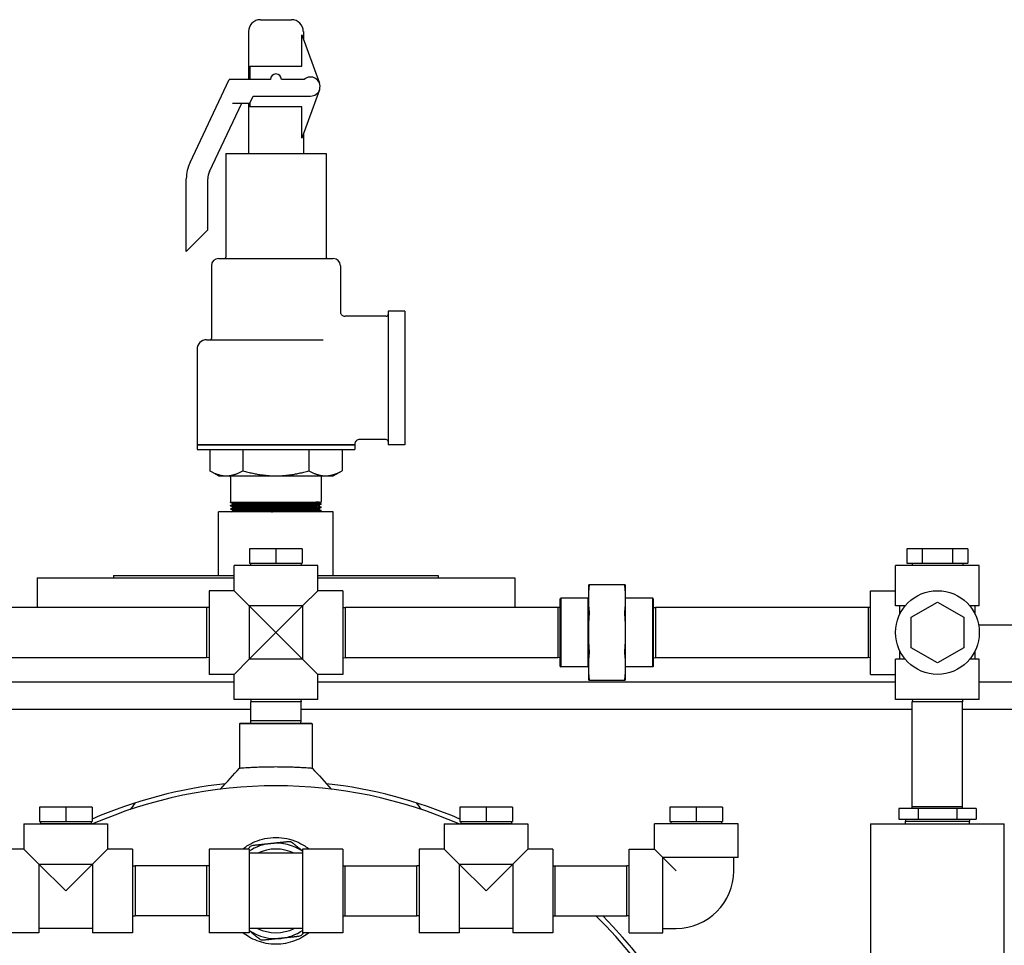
# Model space of a CAD drawing. Header units: inches. Extents: x 12 to 564, y 10 to 374.
# Tile 41 of 158: x 52 to 78, y 189 to 213. Entities that reach past the tile are written whole.
import ezdxf

# ---------------------------------------------------------------- set-up
doc = ezdxf.new("R2010")
doc.units = ezdxf.units.IN
doc.header["$LTSCALE"] = 16
doc.header["$MEASUREMENT"] = 0
doc.layers.add('Visible (ANSI)', color=7, linetype='Continuous', lineweight=30)

msp = doc.modelspace()

# ---------------------------------------------------------------- linework, layer by layer
at = {"layer": 'Visible (ANSI)'}
for p, q in [((58.61, 213.322), (59.422, 213.322)), ((58.297, 213.009), (58.297, 211.759)), ((59.696, 212.103), (59.696, 212.924)), ((59.696, 212.924), (60.157, 211.657)), ((59.735, 213.009), (59.735, 212.818)), ((58.336, 212.103), (58.336, 211.759)), ((58.336, 212.103), (59.696, 212.103)), ((56.769, 209.587), (57.797, 211.759)), ((58.129, 211.759), (57.797, 211.759)), ((58.872, 211.759), (58.129, 211.759)), ((59.757, 211.759), (59.16, 211.759)), ((58.334, 211.134), (58.422, 211.322)), ((58.422, 211.322), (59.922, 211.322)), ((60.157, 211.486), (59.696, 210.219)), ((57.277, 209.347), (58.124, 211.134)), ((57.876, 211.134), (58.334, 211.134)), ((58.297, 211.134), (58.297, 209.822)), ((58.336, 211.139), (58.336, 211.04)), ((59.696, 211.04), (58.336, 211.04)), ((59.696, 210.219), (59.696, 211.04)), ((59.735, 210.326), (59.735, 209.822)), ((57.704, 209.822), (60.329, 209.822)), ((57.704, 209.822), (57.704, 207.103)), ((60.329, 209.822), (60.329, 207.103)), ((56.672, 207.259), (56.672, 209.159)), ((57.235, 207.822), (57.235, 209.159)), ((57.011, 207.598), (57.235, 207.822)), ((56.672, 207.259), (56.972, 207.559)), ((56.972, 207.559), (57.011, 207.598)), ((57.516, 207.072), (60.516, 207.072)), ((57.329, 206.884), (57.329, 204.978)), ((60.704, 206.884), (60.704, 205.684)), ((61.954, 205.697), (61.954, 202.197)), ((62.391, 205.697), (61.954, 205.697)), ((62.391, 205.697), (62.391, 202.197)), ((61.904, 205.559), (60.829, 205.559)), ((57.204, 204.947), (60.254, 204.947)), ((56.954, 204.697), (56.954, 202.202)), ((61.904, 202.334), (61.204, 202.334)), ((56.954, 202.202), (61.079, 202.202)), ((56.954, 202.197), (61.079, 202.197)), ((56.954, 202.197), (56.954, 202.072)), ((56.954, 202.072), (61.079, 202.072)), ((56.964, 202.202), (56.964, 202.197)), ((57.284, 202.072), (57.284, 201.518)), ((58.15, 202.072), (58.15, 201.518)), ((59.882, 202.072), (59.882, 201.518)), ((60.748, 202.072), (60.748, 201.518)), ((61.069, 202.202), (61.069, 202.197)), ((61.079, 202.209), (61.079, 202.202)), ((61.079, 202.197), (61.079, 202.072)), ((62.391, 202.197), (61.954, 202.197)), ((57.516, 201.384), (57.284, 201.518)), ((60.516, 201.384), (60.748, 201.518)), ((57.516, 201.384), (57.717, 201.384)), ((57.717, 201.384), (59.016, 201.384)), ((57.829, 201.353), (57.829, 200.697)), ((59.016, 201.384), (60.315, 201.384)), ((60.204, 201.353), (60.204, 200.697)), ((60.315, 201.384), (60.516, 201.384)), ((57.829, 200.697), (58.096, 200.697)), ((57.829, 200.687), (57.829, 200.697)), ((57.888, 200.653), (57.829, 200.687)), ((57.832, 200.6), (57.831, 200.61)), ((57.832, 200.61), (57.888, 200.643)), ((57.891, 200.566), (57.832, 200.6)), ((57.834, 200.513), (57.834, 200.523)), ((57.835, 200.523), (57.891, 200.556)), ((57.893, 200.479), (57.835, 200.513)), ((57.888, 200.653), (57.888, 200.643)), ((57.891, 200.566), (57.891, 200.556)), ((58.096, 200.697), (60.204, 200.697)), ((60.199, 200.557), (60.14, 200.523)), ((60.14, 200.523), (60.14, 200.512)), ((60.14, 200.512), (60.197, 200.48)), ((60.202, 200.644), (60.143, 200.609)), ((60.143, 200.61), (60.143, 200.599)), ((60.143, 200.599), (60.199, 200.567)), ((60.146, 200.697), (60.146, 200.686)), ((60.146, 200.697), (60.146, 200.696)), ((60.146, 200.686), (60.202, 200.654)), ((60.199, 200.557), (60.2, 200.566)), ((60.202, 200.644), (60.202, 200.653)), ((60.516, 200.447), (57.516, 200.447)), ((57.516, 198.774), (57.516, 200.447)), ((57.855, 200.447), (57.894, 200.469)), ((57.893, 200.479), (57.893, 200.469)), ((60.196, 200.47), (60.157, 200.447)), ((60.197, 200.47), (60.197, 200.479)), ((60.516, 198.774), (60.516, 200.447)), ((59.016, 199.476), (58.326, 199.476)), ((58.326, 199.476), (58.326, 199.096)), ((59.706, 199.476), (59.016, 199.476)), ((59.016, 199.476), (59.016, 199.096)), ((59.706, 199.476), (59.706, 199.096)), ((75.533, 199.476), (75.533, 199.096)), ((75.931, 199.476), (75.533, 199.476)), ((75.931, 199.476), (75.931, 199.096)), ((76.728, 199.476), (75.931, 199.476)), ((77.126, 199.476), (76.728, 199.476)), ((76.728, 199.476), (76.728, 199.096)), ((77.126, 199.476), (77.126, 199.096)), ((60.111, 199.034), (57.921, 199.034)), ((57.921, 198.379), (57.921, 199.034)), ((58.326, 199.096), (59.016, 199.096)), ((58.353, 199.096), (58.353, 199.043)), ((58.353, 199.043), (59.68, 199.043)), ((58.353, 199.034), (58.353, 199.043)), ((59.016, 199.096), (59.706, 199.096)), ((59.679, 199.034), (59.68, 199.043)), ((59.68, 199.096), (59.68, 199.043)), ((60.111, 198.379), (60.111, 199.034)), ((77.425, 199.034), (75.235, 199.034)), ((75.235, 197.984), (75.235, 199.034)), ((75.533, 199.096), (75.931, 199.096)), ((75.666, 199.096), (75.666, 199.043)), ((75.666, 199.043), (76.993, 199.043)), ((75.667, 199.034), (75.666, 199.043)), ((75.931, 199.096), (76.728, 199.096)), ((76.728, 199.096), (77.126, 199.096)), ((76.993, 199.096), (76.993, 199.043)), ((76.993, 199.034), (76.993, 199.043)), ((77.425, 197.984), (77.425, 199.034)), ((52.766, 198.714), (57.921, 198.714)), ((52.766, 198.714), (52.766, 197.941)), ((54.766, 198.774), (57.921, 198.774)), ((54.766, 198.774), (54.766, 198.714)), ((60.111, 198.774), (63.266, 198.774)), ((60.111, 198.714), (65.266, 198.714)), ((63.266, 198.774), (63.266, 198.714)), ((65.266, 198.714), (65.266, 197.941)), ((67.194, 198.534), (67.194, 198.168)), ((68.15, 198.534), (67.212, 198.534)), ((68.169, 198.168), (68.169, 198.534)), ((57.266, 198.379), (57.266, 196.189)), ((57.921, 198.379), (57.266, 198.379)), ((57.921, 198.379), (58.316, 197.984)), ((59.716, 197.984), (60.111, 198.379)), ((60.766, 198.379), (60.111, 198.379)), ((60.766, 198.379), (60.766, 196.189)), ((66.454, 198.168), (66.469, 198.184)), ((66.454, 196.399), (66.454, 198.168)), ((66.469, 198.184), (66.469, 196.384)), ((67.179, 198.184), (66.469, 198.184)), ((67.179, 198.184), (67.194, 198.199)), ((67.179, 198.184), (67.179, 196.384)), ((67.194, 198.168), (67.194, 197.284)), ((68.877, 198.184), (68.169, 198.184)), ((68.169, 197.284), (68.169, 198.168)), ((68.877, 196.384), (68.877, 198.184)), ((68.892, 198.168), (68.877, 198.184)), ((68.892, 198.168), (68.892, 196.399)), ((74.58, 196.189), (74.58, 198.379)), ((74.58, 198.379), (75.235, 198.379)), ((57.204, 197.941), (46.454, 197.941)), ((57.204, 197.941), (57.204, 196.626)), ((57.266, 197.939), (57.204, 197.941)), ((59.716, 197.984), (58.316, 197.984)), ((58.316, 197.984), (59.016, 197.284)), ((58.316, 197.984), (58.316, 196.584)), ((59.016, 197.284), (59.716, 197.984)), ((59.716, 197.984), (59.716, 196.584)), ((60.766, 197.939), (60.829, 197.941)), ((60.829, 197.941), (60.829, 196.626)), ((66.391, 197.941), (60.829, 197.941)), ((66.391, 197.941), (66.391, 196.626)), ((66.454, 197.939), (66.391, 197.941)), ((68.892, 197.939), (68.955, 197.941)), ((68.955, 197.941), (68.955, 196.626)), ((74.517, 197.941), (68.955, 197.941)), ((74.517, 197.941), (74.517, 196.626)), ((74.58, 197.939), (74.517, 197.941)), ((75.488, 197.984), (75.235, 197.984)), ((75.344, 197.761), (75.344, 197.984)), ((75.64, 197.682), (76.33, 198.081)), ((76.33, 198.081), (77.02, 197.682)), ((77.425, 197.984), (77.172, 197.984)), ((77.315, 197.761), (77.315, 197.984)), ((75.64, 196.885), (75.64, 197.682)), ((77.02, 197.682), (77.02, 196.885)), ((77.406, 197.484), (113.855, 197.484)), ((59.016, 197.284), (58.316, 196.584)), ((59.716, 196.584), (59.016, 197.284)), ((67.194, 197.284), (67.194, 196.4)), ((68.169, 196.4), (68.169, 197.284)), ((76.33, 196.487), (75.64, 196.885)), ((77.02, 196.885), (76.33, 196.487)), ((57.204, 196.626), (46.454, 196.626)), ((57.266, 196.628), (57.204, 196.626)), ((60.766, 196.628), (60.829, 196.626)), ((66.391, 196.626), (60.829, 196.626)), ((66.454, 196.628), (66.391, 196.626)), ((68.892, 196.628), (68.955, 196.626)), ((74.517, 196.626), (68.955, 196.626)), ((74.58, 196.628), (74.517, 196.626)), ((75.344, 196.584), (75.344, 196.807)), ((77.315, 196.584), (77.315, 196.807)), ((58.316, 196.584), (57.921, 196.189)), ((59.716, 196.584), (58.316, 196.584)), ((60.111, 196.189), (59.716, 196.584)), ((66.454, 196.399), (66.469, 196.384)), ((67.179, 196.384), (66.469, 196.384)), ((67.179, 196.384), (67.194, 196.369)), ((67.194, 196.4), (67.194, 196.034)), ((68.169, 196.034), (68.169, 196.4)), ((68.877, 196.384), (68.169, 196.384)), ((68.892, 196.399), (68.877, 196.384)), ((75.488, 196.584), (75.235, 196.584)), ((75.235, 195.534), (75.235, 196.584)), ((77.425, 196.584), (77.172, 196.584)), ((77.425, 195.534), (77.425, 196.584)), ((57.921, 196.189), (57.266, 196.189)), ((57.921, 195.534), (57.921, 196.189)), ((60.111, 195.534), (60.111, 196.189)), ((60.766, 196.189), (60.111, 196.189)), ((74.58, 196.189), (75.235, 196.189)), ((57.921, 195.984), (45.736, 195.984)), ((75.235, 195.984), (60.111, 195.984)), ((67.212, 196.034), (68.15, 196.034)), ((113.855, 195.984), (77.425, 195.984)), ((60.111, 195.534), (57.921, 195.534)), ((58.361, 195.534), (58.359, 195.471)), ((59.674, 195.471), (58.359, 195.471)), ((58.359, 194.971), (58.359, 195.471)), ((59.672, 195.534), (59.674, 195.471)), ((59.674, 194.971), (59.674, 195.471)), ((77.425, 195.534), (75.235, 195.534)), ((75.674, 195.534), (75.672, 195.471)), ((76.987, 195.471), (75.672, 195.471)), ((75.672, 192.721), (75.672, 195.471)), ((76.985, 195.534), (76.987, 195.471)), ((76.987, 192.721), (76.987, 195.471)), ((58.359, 195.274), (45.299, 195.274)), ((75.672, 195.274), (59.674, 195.274)), ((113.266, 195.274), (76.987, 195.274)), ((58.082, 194.909), (58.066, 194.893)), ((59.966, 194.893), (58.066, 194.893)), ((58.066, 194.893), (58.066, 193.738)), ((58.082, 194.909), (59.951, 194.909)), ((59.674, 194.971), (58.359, 194.971)), ((58.361, 194.909), (58.359, 194.971)), ((59.672, 194.909), (59.674, 194.971)), ((59.951, 194.909), (59.966, 194.893)), ((59.966, 194.893), (59.966, 193.738)), ((53.516, 192.717), (52.826, 192.717)), ((52.826, 192.717), (52.826, 192.337)), ((53.516, 192.717), (53.516, 192.337)), ((54.206, 192.717), (53.516, 192.717)), ((54.206, 192.717), (54.206, 192.337)), ((64.516, 192.717), (63.826, 192.717)), ((63.826, 192.717), (63.826, 192.337)), ((64.516, 192.717), (64.516, 192.337)), ((65.206, 192.717), (64.516, 192.717)), ((65.206, 192.717), (65.206, 192.337)), ((70.016, 192.717), (69.326, 192.717)), ((69.326, 192.717), (69.326, 192.337)), ((70.016, 192.717), (70.016, 192.337)), ((70.706, 192.717), (70.016, 192.717)), ((70.706, 192.717), (70.706, 192.337)), ((75.319, 192.677), (75.319, 192.397)), ((75.825, 192.677), (75.319, 192.677)), ((76.987, 192.721), (75.672, 192.721)), ((75.674, 192.677), (75.672, 192.721)), ((75.825, 192.677), (75.825, 192.397)), ((76.835, 192.677), (75.825, 192.677)), ((77.34, 192.677), (76.835, 192.677)), ((76.835, 192.677), (76.835, 192.397)), ((76.986, 192.677), (76.987, 192.721)), ((77.34, 192.677), (77.34, 192.397)), ((52.421, 192.274), (54.611, 192.274)), ((52.421, 192.274), (52.421, 191.619)), ((52.826, 192.337), (53.516, 192.337)), ((52.853, 192.337), (52.853, 192.284)), ((52.853, 192.284), (54.18, 192.284)), ((52.853, 192.274), (52.853, 192.284)), ((53.516, 192.337), (54.206, 192.337)), ((54.179, 192.274), (54.18, 192.284)), ((54.18, 192.337), (54.18, 192.284)), ((54.611, 192.274), (54.611, 191.619)), ((63.421, 192.274), (65.611, 192.274)), ((63.421, 192.274), (63.421, 191.619)), ((63.826, 192.337), (64.516, 192.337)), ((63.853, 192.337), (63.853, 192.284)), ((63.853, 192.284), (65.18, 192.284)), ((63.853, 192.274), (63.853, 192.284)), ((64.516, 192.337), (65.206, 192.337)), ((65.179, 192.274), (65.18, 192.284)), ((65.18, 192.337), (65.18, 192.284)), ((65.611, 192.274), (65.611, 191.619)), ((71.111, 192.274), (68.921, 192.274)), ((68.921, 191.619), (68.921, 192.274)), ((69.326, 192.337), (70.016, 192.337)), ((69.353, 192.337), (69.353, 192.284)), ((69.353, 192.284), (70.68, 192.284)), ((69.353, 192.274), (69.353, 192.284)), ((70.016, 192.337), (70.706, 192.337)), ((70.679, 192.274), (70.68, 192.284)), ((70.68, 192.337), (70.68, 192.284)), ((71.111, 191.399), (71.111, 192.274)), ((74.58, 192.274), (75.58, 192.274)), ((74.58, 192.274), (74.58, 170.274)), ((75.319, 192.397), (75.825, 192.397)), ((75.493, 192.397), (75.493, 192.344)), ((75.493, 192.344), (77.167, 192.344)), ((75.495, 192.274), (75.493, 192.344)), ((75.58, 192.274), (77.08, 192.274)), ((75.825, 192.397), (76.835, 192.397)), ((76.835, 192.397), (77.34, 192.397)), ((77.08, 192.274), (78.08, 192.274)), ((77.165, 192.274), (77.167, 192.344)), ((77.167, 192.397), (77.167, 192.344)), ((78.08, 170.274), (78.08, 192.274)), ((52.421, 191.619), (51.766, 191.619)), ((52.421, 191.619), (52.816, 191.224)), ((54.216, 191.224), (54.611, 191.619)), ((55.266, 191.619), (54.611, 191.619)), ((55.266, 191.619), (55.266, 189.429)), ((57.266, 191.619), (57.266, 189.429)), ((58.316, 191.619), (57.266, 191.619)), ((58.316, 191.619), (58.316, 189.429)), ((59.716, 191.51), (58.316, 191.51)), ((59.716, 191.619), (59.716, 189.429)), ((60.766, 191.619), (59.716, 191.619)), ((60.766, 191.619), (60.766, 189.429)), ((62.766, 191.619), (62.766, 189.429)), ((63.421, 191.619), (62.766, 191.619)), ((63.421, 191.619), (63.816, 191.224)), ((65.216, 191.224), (65.611, 191.619)), ((66.266, 191.619), (65.611, 191.619)), ((66.266, 191.619), (66.266, 189.429)), ((68.266, 189.429), (68.266, 191.619)), ((68.266, 191.619), (68.921, 191.619)), ((68.921, 191.619), (69.141, 191.399)), ((52.816, 191.224), (53.516, 190.524)), ((52.816, 191.224), (54.216, 191.224)), ((52.816, 191.224), (52.816, 189.429)), ((53.516, 190.524), (54.216, 191.224)), ((54.216, 191.224), (54.216, 189.429)), ((63.816, 191.224), (64.516, 190.524)), ((63.816, 191.224), (65.216, 191.224)), ((63.816, 191.224), (63.816, 189.429)), ((64.516, 190.524), (65.216, 191.224)), ((65.216, 191.224), (65.216, 189.429)), ((71.111, 191.399), (69.141, 191.399)), ((69.141, 191.399), (69.491, 191.049)), ((69.141, 189.429), (69.141, 191.399)), ((71.002, 191.049), (71.002, 191.399)), ((55.266, 191.18), (55.329, 191.182)), ((55.329, 191.182), (55.329, 189.867)), ((57.204, 191.182), (55.329, 191.182)), ((57.204, 191.182), (57.204, 189.867)), ((57.266, 191.18), (57.204, 191.182)), ((60.766, 191.18), (60.829, 191.182)), ((60.829, 189.867), (60.829, 191.182)), ((60.829, 191.182), (62.704, 191.182)), ((62.704, 189.867), (62.704, 191.182)), ((62.766, 191.18), (62.704, 191.182)), ((66.266, 191.18), (66.329, 191.182)), ((66.329, 189.867), (66.329, 191.182)), ((66.329, 191.182), (68.204, 191.182)), ((68.204, 189.867), (68.204, 191.182)), ((68.266, 191.18), (68.204, 191.182)), ((55.266, 189.869), (55.329, 189.867)), ((57.204, 189.867), (55.329, 189.867)), ((57.266, 189.869), (57.204, 189.867)), ((60.766, 189.869), (60.829, 189.867)), ((60.829, 189.867), (62.704, 189.867)), ((62.766, 189.869), (62.704, 189.867)), ((66.266, 189.869), (66.329, 189.867)), ((66.329, 189.867), (68.204, 189.867)), ((68.266, 189.869), (68.204, 189.867)), ((52.816, 189.429), (51.766, 189.429)), ((54.216, 189.539), (52.816, 189.539)), ((55.266, 189.429), (54.216, 189.429)), ((58.316, 189.429), (57.266, 189.429)), ((59.716, 189.539), (58.316, 189.539)), ((60.766, 189.429), (59.716, 189.429)), ((63.816, 189.429), (62.766, 189.429)), ((65.216, 189.539), (63.816, 189.539)), ((66.266, 189.429), (65.216, 189.429)), ((68.266, 189.429), (69.141, 189.429)), ((69.141, 189.539), (69.491, 189.539))]:
    msp.add_line(p, q, dxfattribs=at)
msp.add_circle((76.33, 197.284), 1.095, dxfattribs=at)
for centre, radius, start, end in [((58.61, 213.009), 0.312, 90, 180), ((59.422, 213.009), 0.312, 0, 90), ((59.016, 211.759), 0.144, 0, 180), ((59.922, 211.572), 0.25, 270, 131.4096), ((57.672, 209.159), 1, 154.6538, 180), ((57.672, 209.159), 0.438, 154.6538, 180), ((57.516, 206.884), 0.188, 90, 180), ((57.672, 207.103), 0.0312, 270, 0), ((60.36, 207.103), 0.0312, 180, 270), ((60.516, 206.884), 0.188, 0, 90), ((61.904, 205.609), 0.05, 270, 0), ((57.204, 204.697), 0.25, 90, 180), ((57.297, 204.978), 0.0313, 270, 0), ((61.904, 202.284), 0.05, 0, 90), ((57.797, 201.353), 0.0313, 0, 90), ((60.235, 201.353), 0.0313, 90, 180), ((59.016, 181.274), 12.125, 96.2579, 113.3721), ((59.016, 181.274), 12, 66.4435, 113.5565), ((59.016, 181.274), 12.125, 66.6279, 83.7417), ((59.016, 190.524), 1.25, 96.0657, 124.0558), ((59.016, 190.524), 1.25, 55.9442, 96.0657), ((59.016, 190.524), 1.095, 64.1581, 115.8419), ((69.491, 191.049), 1.51, 270, 0), ((59.016, 181.274), 12.125, 292.5893, 45.126), ((59.016, 181.274), 12, 292.8379, 45.7286), ((59.016, 190.524), 1.25, 235.9442, 276.0657), ((59.016, 190.524), 1.095, 244.1581, 295.8419), ((59.016, 190.524), 1.25, 276.0657, 304.0558)]:
    msp.add_arc(centre, radius, start, end, dxfattribs=at)
msp.add_ellipse((59.309, 200.48), major_axis=(0.888, -0.001), ratio=0.01347, start_param=6.282507, end_param=6.306623, dxfattribs=at)
for points, knots in [([(60.704, 205.684), (60.704, 205.671), (60.706, 205.657), (60.715, 205.631), (60.721, 205.619), (60.738, 205.598), (60.748, 205.588), (60.77, 205.573), (60.783, 205.567), (60.807, 205.561), (60.818, 205.559), (60.829, 205.559)], [0, 0, 0, 0, 0.1028388, 0.1028388, 0.2060566, 0.2060566, 0.3092606, 0.3092606, 0.4124652, 0.4124652, 0.4966442, 0.4966442, 0.4966442, 0.4966442]), ([(61.204, 202.334), (61.19, 202.334), (61.177, 202.332), (61.151, 202.323), (61.139, 202.317), (61.117, 202.3), (61.108, 202.29), (61.092, 202.268), (61.087, 202.255), (61.08, 202.231), (61.079, 202.22), (61.079, 202.209)], [0, 0, 0, 0, 0.1028388, 0.1028388, 0.2060566, 0.2060566, 0.3092606, 0.3092606, 0.4124652, 0.4124652, 0.4966446, 0.4966446, 0.4966446, 0.4966446]), ([(57.829, 200.687), (57.829, 200.687), (57.829, 200.687), (57.829, 200.688), (57.83, 200.688), (57.835, 200.689), (57.837, 200.689), (57.845, 200.69), (57.852, 200.69), (57.867, 200.691), (57.875, 200.691), (57.895, 200.692), (57.909, 200.692), (57.931, 200.693), (57.938, 200.693), (57.964, 200.694), (57.985, 200.694), (58.035, 200.696), (58.064, 200.696), (58.096, 200.697)], [94.123002, 94.123002, 94.123002, 94.123002, 94.159034, 94.159034, 94.439916, 94.439916, 94.585342, 94.585342, 94.880644, 94.880644, 95.100818, 95.100818, 95.397869, 95.397869, 95.531423, 95.531423, 95.861714, 95.861714, 96.24814, 96.24814, 96.24814, 96.24814]), ([(57.921, 200.615), (57.892, 200.614), (57.869, 200.613), (57.839, 200.612), (57.831, 200.611), (57.831, 200.61)], [0, 0, 0, 0, 0.3333333, 0.3333333, 0.6666667, 0.6666667, 0.6666667, 0.6666667]), ([(57.832, 200.6), (57.832, 200.6), (57.832, 200.6), (57.832, 200.601), (57.834, 200.601), (57.839, 200.602), (57.843, 200.602), (57.851, 200.603), (57.855, 200.603), (57.864, 200.604), (57.869, 200.604), (57.884, 200.604), (57.895, 200.605), (57.917, 200.606), (57.928, 200.606), (57.951, 200.607), (57.963, 200.607), (57.994, 200.608), (58.015, 200.608), (58.056, 200.609), (58.075, 200.609), (58.113, 200.61), (58.133, 200.61), (58.167, 200.611), (58.18, 200.611), (58.21, 200.612), (58.226, 200.612), (58.269, 200.613), (58.297, 200.613), (58.349, 200.614), (58.373, 200.614), (58.419, 200.615), (58.442, 200.615), (58.5, 200.616), (58.537, 200.616), (58.604, 200.617), (58.633, 200.618), (58.692, 200.618), (58.721, 200.619), (58.769, 200.619), (58.788, 200.619), (58.828, 200.62), (58.85, 200.62), (58.906, 200.621), (58.941, 200.621), (59.005, 200.622), (59.034, 200.622), (59.088, 200.623), (59.114, 200.623), (59.18, 200.624), (59.22, 200.624), (59.291, 200.625), (59.321, 200.626), (59.38, 200.626), (59.409, 200.627), (59.455, 200.627), (59.472, 200.628), (59.51, 200.628), (59.53, 200.628), (59.581, 200.629), (59.611, 200.629), (59.666, 200.63), (59.689, 200.63), (59.734, 200.631), (59.754, 200.631), (59.805, 200.632), (59.835, 200.633), (59.885, 200.633), (59.907, 200.634), (59.946, 200.635), (59.964, 200.635), (59.993, 200.635), (60.004, 200.636), (60.026, 200.636), (60.037, 200.636), (60.065, 200.637), (60.081, 200.637), (60.108, 200.638), (60.118, 200.639), (60.137, 200.639), (60.146, 200.639), (60.165, 200.64), (60.174, 200.641), (60.187, 200.642), (60.192, 200.642), (60.199, 200.643), (60.201, 200.643), (60.202, 200.644), (60.202, 200.644), (60.202, 200.644)], [75.196003, 75.196003, 75.196003, 75.196003, 75.288382, 75.288382, 75.528598, 75.528598, 75.757348, 75.757348, 75.902962, 75.902962, 76.069767, 76.069767, 76.337555, 76.337555, 76.555925, 76.555925, 76.75296, 76.75296, 77.060532, 77.060532, 77.300737, 77.300737, 77.529378, 77.529378, 77.675148, 77.675148, 77.841579, 77.841579, 78.10987, 78.10987, 78.328168, 78.328168, 78.525579, 78.525579, 78.83312, 78.83312, 79.073315, 79.073315, 79.301862, 79.301862, 79.447775, 79.447775, 79.613859, 79.613859, 79.882562, 79.882562, 80.100772, 80.100772, 80.298625, 80.298625, 80.606146, 80.606146, 80.84633, 80.84633, 81.074795, 81.074795, 81.220839, 81.220839, 81.386602, 81.386602, 81.655632, 81.655632, 81.873738, 81.873738, 82.072099, 82.072099, 82.379606, 82.379606, 82.619782, 82.619782, 82.848174, 82.848174, 82.994338, 82.994338, 83.1598, 83.1598, 83.429077, 83.429077, 83.647063, 83.647063, 83.845999, 83.845999, 84.153499, 84.153499, 84.393666, 84.393666, 84.621993, 84.621993, 84.713348, 84.713348, 84.713348, 84.713348]), ([(57.835, 200.513), (57.834, 200.513), (57.834, 200.513), (57.835, 200.514), (57.837, 200.514), (57.845, 200.515), (57.85, 200.516), (57.861, 200.516), (57.868, 200.517), (57.88, 200.517), (57.885, 200.517), (57.901, 200.518), (57.915, 200.519), (57.942, 200.519), (57.956, 200.52), (57.985, 200.52), (57.999, 200.521), (58.025, 200.521), (58.036, 200.522), (58.059, 200.522), (58.072, 200.522), (58.107, 200.523), (58.13, 200.523), (58.173, 200.524), (58.193, 200.524), (58.233, 200.525), (58.252, 200.525), (58.304, 200.526), (58.336, 200.527), (58.397, 200.527), (58.424, 200.528), (58.478, 200.529), (58.505, 200.529), (58.55, 200.529), (58.567, 200.53), (58.606, 200.53), (58.627, 200.53), (58.681, 200.531), (58.714, 200.532), (58.775, 200.532), (58.803, 200.533), (58.857, 200.533), (58.883, 200.534), (58.955, 200.534), (59.003, 200.535), (59.086, 200.536), (59.123, 200.536), (59.193, 200.537), (59.227, 200.538), (59.269, 200.538), (59.278, 200.538), (59.341, 200.539), (59.394, 200.54), (59.474, 200.541), (59.503, 200.541), (59.55, 200.542), (59.569, 200.542), (59.623, 200.543), (59.656, 200.543), (59.716, 200.544), (59.741, 200.544), (59.788, 200.545), (59.81, 200.545), (59.846, 200.546), (59.859, 200.546), (59.89, 200.547), (59.908, 200.547), (59.944, 200.548), (59.963, 200.548), (59.998, 200.549), (60.014, 200.549), (60.041, 200.55), (60.053, 200.55), (60.082, 200.551), (60.099, 200.551), (60.126, 200.552), (60.136, 200.552), (60.155, 200.553), (60.163, 200.553), (60.174, 200.554), (60.177, 200.554), (60.185, 200.555), (60.188, 200.555), (60.195, 200.556), (60.198, 200.556), (60.199, 200.557), (60.199, 200.557), (60.199, 200.557)], [56.318792, 56.318792, 56.318792, 56.318792, 56.399178, 56.399178, 56.706864, 56.706864, 56.947275, 56.947275, 57.177917, 57.177917, 57.297508, 57.297508, 57.593841, 57.593841, 57.834548, 57.834548, 58.06028, 58.06028, 58.204274, 58.204274, 58.375167, 58.375167, 58.635561, 58.635561, 58.85397, 58.85397, 59.050056, 59.050056, 59.357851, 59.357851, 59.598186, 59.598186, 59.827975, 59.827975, 59.972166, 59.972166, 60.142554, 60.142554, 60.403947, 60.403947, 60.622393, 60.622393, 60.818404, 60.818404, 61.179031, 61.179031, 61.455725, 61.455725, 61.717225, 61.717225, 61.786539, 61.786539, 62.208178, 62.208178, 62.446247, 62.446247, 62.607458, 62.607458, 62.911388, 62.911388, 63.154438, 63.154438, 63.37792, 63.37792, 63.524161, 63.524161, 63.721256, 63.721256, 63.958069, 63.958069, 64.183724, 64.183724, 64.356365, 64.356365, 64.663985, 64.663985, 64.904257, 64.904257, 65.133386, 65.133386, 65.278364, 65.278364, 65.446895, 65.446895, 65.711767, 65.711767, 65.811377, 65.811377, 65.811377, 65.811377]), ([(58.18, 200.534), (58.125, 200.533), (58.076, 200.532), (57.99, 200.53), (57.954, 200.529), (57.894, 200.527), (57.872, 200.526), (57.842, 200.525), (57.834, 200.524), (57.834, 200.523)], [0, 0, 0, 0, 0.2222222, 0.2222222, 0.4444444, 0.4444444, 0.6666667, 0.6666667, 0.8888889, 0.8888889, 0.8888889, 0.8888889]), ([(60.146, 200.696), (60.145, 200.696), (60.143, 200.696), (60.13, 200.694), (60.102, 200.693), (60.017, 200.69), (59.96, 200.689), (59.819, 200.686), (59.736, 200.685), (59.551, 200.682), (59.45, 200.68), (59.238, 200.678), (59.127, 200.676), (58.905, 200.674), (58.795, 200.672), (58.583, 200.67), (58.481, 200.668), (58.297, 200.665), (58.214, 200.664), (58.074, 200.661), (58.016, 200.66), (57.931, 200.657), (57.904, 200.656), (57.89, 200.654), (57.888, 200.654), (57.888, 200.653)], [0.04194559, 0.04194559, 0.04194559, 0.04194559, 0.04296875, 0.04296875, 0.046875, 0.046875, 0.05078125, 0.05078125, 0.0546875, 0.0546875, 0.05859375, 0.05859375, 0.0625, 0.0625, 0.06640625, 0.06640625, 0.0703125, 0.0703125, 0.07421875, 0.07421875, 0.078125, 0.078125, 0.08203125, 0.08203125, 0.08332617, 0.08332617, 0.08332617, 0.08332617]), ([(60.146, 200.686), (60.146, 200.685), (60.144, 200.685), (60.14, 200.685), (60.13, 200.683), (60.102, 200.682), (60.06, 200.68), (60.017, 200.679), (59.96, 200.678), (59.889, 200.676), (59.819, 200.675), (59.736, 200.674), (59.644, 200.672), (59.551, 200.671), (59.45, 200.67), (59.344, 200.668), (59.238, 200.667), (59.127, 200.665), (59.016, 200.664), (58.905, 200.663), (58.795, 200.661), (58.689, 200.66), (58.583, 200.659), (58.481, 200.657), (58.389, 200.656), (58.297, 200.655), (58.214, 200.653), (58.144, 200.652), (58.074, 200.651), (58.016, 200.649), (57.974, 200.648), (57.931, 200.646), (57.904, 200.645), (57.893, 200.644), (57.891, 200.643), (57.889, 200.643), (57.888, 200.643)], [0.04166369, 0.04166369, 0.04166369, 0.04166369, 0.04296875, 0.04296875, 0.04296875, 0.046875, 0.046875, 0.046875, 0.05078125, 0.05078125, 0.05078125, 0.0546875, 0.0546875, 0.0546875, 0.05859375, 0.05859375, 0.05859375, 0.0625, 0.0625, 0.0625, 0.06640625, 0.06640625, 0.06640625, 0.0703125, 0.0703125, 0.0703125, 0.07421875, 0.07421875, 0.07421875, 0.078125, 0.078125, 0.078125, 0.08203125, 0.08203125, 0.08203125, 0.08304395, 0.08304395, 0.08304395, 0.08304395]), ([(60.143, 200.609), (60.141, 200.608), (60.124, 200.607), (60.062, 200.604), (60.015, 200.603), (59.892, 200.6), (59.816, 200.599), (59.645, 200.596), (59.549, 200.595), (59.345, 200.592), (59.237, 200.591), (59.017, 200.588), (58.905, 200.587), (58.688, 200.584), (58.583, 200.583), (58.388, 200.58), (58.298, 200.579), (58.142, 200.576), (58.075, 200.574), (57.971, 200.572), (57.934, 200.57), (57.898, 200.568), (57.891, 200.567), (57.891, 200.566)], [0.12527542, 0.12527542, 0.12527542, 0.12527542, 0.12890625, 0.12890625, 0.1328125, 0.1328125, 0.13671875, 0.13671875, 0.140625, 0.140625, 0.14453125, 0.14453125, 0.1484375, 0.1484375, 0.15234375, 0.15234375, 0.15625, 0.15625, 0.16015625, 0.16015625, 0.1640625, 0.1640625, 0.16666367, 0.16666367, 0.16666367, 0.16666367]), ([(60.143, 200.599), (60.143, 200.599), (60.143, 200.599), (60.143, 200.599), (60.143, 200.598), (60.127, 200.596), (60.095, 200.595), (60.062, 200.593), (60.015, 200.592), (59.953, 200.591), (59.892, 200.589), (59.816, 200.588), (59.731, 200.587), (59.645, 200.585), (59.549, 200.584), (59.447, 200.583), (59.345, 200.581), (59.237, 200.58), (59.127, 200.579), (59.017, 200.577), (58.905, 200.576), (58.797, 200.574), (58.688, 200.573), (58.583, 200.572), (58.485, 200.57), (58.388, 200.569), (58.298, 200.568), (58.22, 200.566), (58.142, 200.565), (58.075, 200.564), (58.023, 200.562), (57.971, 200.561), (57.934, 200.56), (57.912, 200.558), (57.899, 200.557), (57.892, 200.557), (57.891, 200.556)], [0.12499496, 0.12499496, 0.12499496, 0.12499496, 0.125, 0.125, 0.125, 0.12890625, 0.12890625, 0.12890625, 0.1328125, 0.1328125, 0.1328125, 0.13671875, 0.13671875, 0.13671875, 0.140625, 0.140625, 0.140625, 0.14453125, 0.14453125, 0.14453125, 0.1484375, 0.1484375, 0.1484375, 0.15234375, 0.15234375, 0.15234375, 0.15625, 0.15625, 0.15625, 0.16015625, 0.16015625, 0.16015625, 0.1640625, 0.1640625, 0.1640625, 0.16638046, 0.16638046, 0.16638046, 0.16638046]), ([(60.14, 200.523), (60.139, 200.522), (60.132, 200.521), (60.097, 200.519), (60.06, 200.517), (59.955, 200.515), (59.889, 200.513), (59.733, 200.511), (59.643, 200.509), (59.449, 200.507), (59.344, 200.505), (59.127, 200.502), (59.016, 200.501), (58.796, 200.498), (58.688, 200.497), (58.484, 200.494), (58.389, 200.493), (58.218, 200.49), (58.144, 200.489), (58.021, 200.486), (57.974, 200.485), (57.91, 200.482), (57.893, 200.481), (57.893, 200.479)], [0.20860969, 0.20860969, 0.20860969, 0.20860969, 0.2109375, 0.2109375, 0.21484375, 0.21484375, 0.21875, 0.21875, 0.22265625, 0.22265625, 0.2265625, 0.2265625, 0.23046875, 0.23046875, 0.234375, 0.234375, 0.23828125, 0.23828125, 0.2421875, 0.2421875, 0.24609375, 0.24609375, 0.24999495, 0.24999495, 0.24999495, 0.24999495]), ([(60.14, 200.512), (60.14, 200.511), (60.133, 200.51), (60.119, 200.509), (60.097, 200.508), (60.06, 200.507), (60.008, 200.505), (59.955, 200.504), (59.889, 200.502), (59.811, 200.501), (59.733, 200.5), (59.643, 200.498), (59.546, 200.497), (59.449, 200.496), (59.344, 200.494), (59.235, 200.493), (59.127, 200.492), (59.016, 200.49), (58.906, 200.489), (58.796, 200.488), (58.688, 200.486), (58.586, 200.485), (58.484, 200.483), (58.389, 200.482), (58.304, 200.481), (58.218, 200.479), (58.144, 200.478), (58.082, 200.477), (58.021, 200.475), (57.974, 200.474), (57.942, 200.473), (57.912, 200.471), (57.896, 200.47), (57.894, 200.469)], [0.20832615, 0.20832615, 0.20832615, 0.20832615, 0.2109375, 0.2109375, 0.2109375, 0.21484375, 0.21484375, 0.21484375, 0.21875, 0.21875, 0.21875, 0.22265625, 0.22265625, 0.22265625, 0.2265625, 0.2265625, 0.2265625, 0.23046875, 0.23046875, 0.23046875, 0.234375, 0.234375, 0.234375, 0.23828125, 0.23828125, 0.23828125, 0.2421875, 0.2421875, 0.2421875, 0.24609375, 0.24609375, 0.24609375, 0.24971345, 0.24971345, 0.24971345, 0.24971345]), ([(58.358, 200.623), (58.261, 200.622), (58.174, 200.621), (58.026, 200.618), (57.966, 200.617), (57.921, 200.615)], [0, 0, 0, 0, 0.5, 0.5, 1, 1, 1, 1]), ([(58.786, 200.542), (58.672, 200.54), (58.561, 200.539), (58.356, 200.536), (58.262, 200.535), (58.18, 200.534)], [0, 0, 0, 0, 0.5, 0.5, 1, 1, 1, 1]), ([(59.36, 200.636), (59.277, 200.635), (59.19, 200.634), (59.103, 200.633), (59.074, 200.632), (59.045, 200.632), (59.016, 200.632), (58.958, 200.631), (58.9, 200.63), (58.842, 200.629), (58.785, 200.629), (58.728, 200.628), (58.672, 200.627), (58.644, 200.627), (58.617, 200.627), (58.59, 200.626), (58.508, 200.625), (58.43, 200.624), (58.358, 200.623)], [0, 0, 0, 0, 0.25, 0.25, 0.25, 0.333334, 0.333334, 0.333334, 0.5, 0.5, 0.5, 0.666667, 0.666667, 0.666667, 0.75, 0.75, 0.75, 1, 1, 1, 1]), ([(59.469, 200.55), (59.362, 200.549), (59.248, 200.547), (59.017, 200.545), (58.899, 200.543), (58.786, 200.542)], [0, 0, 0, 0, 0.5, 0.5, 1, 1, 1, 1]), ([(60.112, 200.648), (60.067, 200.646), (60.007, 200.645), (59.859, 200.642), (59.772, 200.641), (59.675, 200.64)], [0, 0, 0, 0, 0.5, 0.5, 1, 1, 1, 1]), ([(60.149, 200.562), (60.115, 200.561), (60.065, 200.56), (59.935, 200.557), (59.857, 200.555), (59.767, 200.554)], [0, 0, 0, 0, 0.5, 0.5, 1, 1, 1, 1]), ([(60.202, 200.653), (60.202, 200.652), (60.195, 200.651), (60.164, 200.65), (60.142, 200.649), (60.112, 200.648)], [0.5555556, 0.5555556, 0.5555556, 0.5555556, 0.7777778, 0.7777778, 1, 1, 1, 1]), ([(58.897, 200.447), (58.907, 200.447), (58.916, 200.447), (58.948, 200.447), (58.971, 200.448), (59.012, 200.448), (59.031, 200.448), (59.079, 200.449), (59.109, 200.449), (59.169, 200.45), (59.201, 200.45), (59.27, 200.451), (59.308, 200.452), (59.36, 200.452), (59.375, 200.452), (59.419, 200.453), (59.447, 200.453), (59.504, 200.454), (59.533, 200.454), (59.597, 200.455), (59.632, 200.456), (59.686, 200.456), (59.707, 200.457), (59.75, 200.457), (59.772, 200.458), (59.819, 200.458), (59.843, 200.459), (59.883, 200.46), (59.898, 200.46), (59.925, 200.46), (59.937, 200.461), (59.967, 200.461), (59.985, 200.461), (60.019, 200.462), (60.035, 200.463), (60.07, 200.463), (60.088, 200.464), (60.113, 200.465), (60.122, 200.465), (60.139, 200.466), (60.148, 200.466), (60.167, 200.467), (60.176, 200.467), (60.185, 200.468), (60.188, 200.468), (60.192, 200.469), (60.194, 200.469), (60.196, 200.469), (60.197, 200.47), (60.197, 200.47)], [41.946862, 41.946862, 41.946862, 41.946862, 42.021481, 42.021481, 42.192479, 42.192479, 42.336827, 42.336827, 42.559943, 42.559943, 42.80086, 42.80086, 43.097598, 43.097598, 43.21658, 43.21658, 43.447035, 43.447035, 43.6875, 43.6875, 43.995597, 43.995597, 44.185741, 44.185741, 44.40548, 44.40548, 44.661914, 44.661914, 44.837105, 44.837105, 44.980727, 44.980727, 45.211526, 45.211526, 45.452005, 45.452005, 45.761262, 45.761262, 45.94405, 45.94405, 46.165798, 46.165798, 46.494396, 46.494396, 46.630191, 46.630191, 46.813801, 46.813801, 46.957156, 46.957156, 46.957156, 46.957156]), ([(59.573, 200.464), (59.47, 200.463), (59.36, 200.462), (59.133, 200.459), (59.016, 200.458), (58.901, 200.456)], [0, 0, 0, 0, 0.5, 0.5, 1, 1, 1, 1]), ([(60.057, 200.473), (60.003, 200.471), (59.933, 200.47), (59.769, 200.467), (59.675, 200.466), (59.573, 200.464)], [0, 0, 0, 0, 0.5, 0.5, 1, 1, 1, 1]), ([(60.197, 200.479), (60.197, 200.478), (60.185, 200.477), (60.138, 200.475), (60.103, 200.474), (60.057, 200.473)], [0.1666667, 0.1666667, 0.1666667, 0.1666667, 0.5833333, 0.5833333, 1, 1, 1, 1]), ([(67.212, 198.534), (67.214, 198.534), (67.214, 198.53), (67.214, 198.518), (67.214, 198.509), (67.212, 198.497)], [1.2997286, 1.2997286, 1.2997286, 1.2997286, 1.420078, 1.420078, 1.5404275, 1.5404275, 1.5404275, 1.5404275]), ([(68.15, 198.497), (68.149, 198.509), (68.148, 198.518), (68.148, 198.53), (68.149, 198.534), (68.15, 198.534)], [0.39704, 0.39704, 0.39704, 0.39704, 0.5173895, 0.5173895, 0.6377389, 0.6377389, 0.6377389, 0.6377389]), ([(67.212, 197.838), (67.214, 197.826), (67.214, 197.812), (67.214, 197.783), (67.214, 197.766), (67.212, 197.75)], [0.39704, 0.39704, 0.39704, 0.39704, 0.5173895, 0.5173895, 0.6377389, 0.6377389, 0.6377389, 0.6377389]), ([(68.15, 197.75), (68.149, 197.766), (68.148, 197.783), (68.148, 197.812), (68.149, 197.826), (68.15, 197.838)], [1.2997286, 1.2997286, 1.2997286, 1.2997286, 1.420078, 1.420078, 1.5404275, 1.5404275, 1.5404275, 1.5404275]), ([(67.212, 196.818), (67.214, 196.801), (67.214, 196.785), (67.214, 196.755), (67.214, 196.741), (67.212, 196.729)], [1.2997286, 1.2997286, 1.2997286, 1.2997286, 1.420078, 1.420078, 1.5404275, 1.5404275, 1.5404275, 1.5404275]), ([(68.15, 196.729), (68.149, 196.741), (68.148, 196.755), (68.148, 196.785), (68.149, 196.801), (68.15, 196.818)], [0.39704, 0.39704, 0.39704, 0.39704, 0.5173895, 0.5173895, 0.6377389, 0.6377389, 0.6377389, 0.6377389]), ([(67.212, 196.07), (67.214, 196.059), (67.214, 196.049), (67.214, 196.037), (67.214, 196.034), (67.212, 196.034)], [1.2997286, 1.2997286, 1.2997286, 1.2997286, 1.420078, 1.420078, 1.5404275, 1.5404275, 1.5404275, 1.5404275]), ([(68.15, 196.034), (68.149, 196.034), (68.148, 196.037), (68.148, 196.049), (68.149, 196.059), (68.15, 196.07)], [0.39704, 0.39704, 0.39704, 0.39704, 0.5173895, 0.5173895, 0.6377389, 0.6377389, 0.6377389, 0.6377389]), ([(58.066, 193.738), (58.066, 193.738), (58.072, 193.738), (58.096, 193.74), (58.114, 193.741), (58.163, 193.745), (58.193, 193.747), (58.263, 193.751), (58.302, 193.753), (58.387, 193.758), (58.434, 193.76), (58.538, 193.765), (58.594, 193.767), (58.711, 193.77), (58.772, 193.772), (58.895, 193.773), (58.957, 193.774), (59.076, 193.774), (59.138, 193.773), (59.26, 193.772), (59.321, 193.77), (59.438, 193.767), (59.494, 193.765), (59.598, 193.76), (59.646, 193.758), (59.73, 193.753), (59.77, 193.751), (59.839, 193.747), (59.87, 193.745), (59.918, 193.741), (59.936, 193.74), (59.961, 193.738), (59.966, 193.738), (59.966, 193.738)], [-7.27457, -7.27457, -7.27457, -7.27457, -6.819909, -6.819909, -6.365248, -6.365248, -5.910587, -5.910587, -5.455927, -5.455927, -5.001266, -5.001266, -4.546606, -4.546606, -4.091945, -4.091945, -3.637285, -3.637285, -3.182625, -3.182625, -2.727964, -2.727964, -2.273304, -2.273304, -1.818644, -1.818644, -1.363983, -1.363983, -0.909322, -0.909322, -0.454661, -0.454661, 0, 0, 0, 0]), ([(58.149, 191.619), (58.184, 191.647), (58.221, 191.674), (58.259, 191.699), (58.322, 191.739), (58.397, 191.78), (58.473, 191.812), (58.55, 191.844), (58.64, 191.873), (58.73, 191.892), (58.82, 191.911), (58.92, 191.922), (59.016, 191.922)], [0.39171109, 0.39171109, 0.39171109, 0.39171109, 0.40505255, 0.40505255, 0.40505255, 0.42710967, 0.42710967, 0.42710967, 0.44946588, 0.44946588, 0.44946588, 0.47185267, 0.47185267, 0.47185267, 0.47185267]), ([(59.016, 191.922), (59.113, 191.922), (59.213, 191.911), (59.303, 191.892), (59.392, 191.873), (59.482, 191.844), (59.559, 191.812), (59.635, 191.78), (59.711, 191.739), (59.774, 191.698), (59.812, 191.674), (59.849, 191.647), (59.884, 191.619)], [0.47185267, 0.47185267, 0.47185267, 0.47185267, 0.49428837, 0.49428837, 0.49428837, 0.51661847, 0.51661847, 0.51661847, 0.53876126, 0.53876126, 0.53876126, 0.55201696, 0.55201696, 0.55201696, 0.55201696]), ([(59.348, 191.817), (59.364, 191.818), (59.381, 191.817), (59.411, 191.808), (59.426, 191.8), (59.439, 191.79)], [1.2997286, 1.2997286, 1.2997286, 1.2997286, 1.420078, 1.420078, 1.5404275, 1.5404275, 1.5404275, 1.5404275]), ([(58.337, 191.672), (58.347, 191.685), (58.36, 191.696), (58.388, 191.711), (58.404, 191.716), (58.421, 191.718)], [1.2997286, 1.2997286, 1.2997286, 1.2997286, 1.420078, 1.420078, 1.5404275, 1.5404275, 1.5404275, 1.5404275]), ([(58.764, 189.15), (58.682, 189.165), (58.602, 189.188), (58.526, 189.216), (58.451, 189.244), (58.379, 189.279), (58.311, 189.318), (58.254, 189.352), (58.2, 189.389), (58.149, 189.429)], [0, 0, 0, 0, 0.02796245, 0.02796245, 0.02796245, 0.05528636, 0.05528636, 0.05528636, 0.07846414, 0.07846414, 0.07846414, 0.07846414]), ([(59.884, 189.429), (59.833, 189.389), (59.778, 189.352), (59.72, 189.318), (59.653, 189.278), (59.581, 189.244), (59.507, 189.216), (59.43, 189.188), (59.35, 189.165), (59.268, 189.15), (59.186, 189.135), (59.101, 189.127), (59.016, 189.127), (59.016, 189.127), (59.016, 189.127), (59.016, 189.127)], [0.865276, 0.865276, 0.865276, 0.865276, 0.8885518, 0.8885518, 0.8885518, 0.9157951, 0.9157951, 0.9157951, 0.9437319, 0.9437319, 0.9437319, 0.9718638, 0.9718638, 0.9718638, 0.9718644, 0.9718644, 0.9718644, 0.9718644]), ([(58.685, 189.232), (58.668, 189.23), (58.652, 189.232), (58.621, 189.241), (58.606, 189.249), (58.593, 189.259)], [1.2997286, 1.2997286, 1.2997286, 1.2997286, 1.420078, 1.420078, 1.5404275, 1.5404275, 1.5404275, 1.5404275]), ([(59.696, 189.376), (59.685, 189.364), (59.672, 189.353), (59.644, 189.338), (59.628, 189.332), (59.612, 189.331)], [1.2997286, 1.2997286, 1.2997286, 1.2997286, 1.420078, 1.420078, 1.5404275, 1.5404275, 1.5404275, 1.5404275])]:
    msp.add_open_spline(points, degree=3, knots=knots, dxfattribs=at)
for points in [[(61.204, 202.334), (61.204, 202.334), (61.204, 202.334), (61.204, 202.334)], [(61.079, 202.209), (61.079, 202.209), (61.079, 202.209), (61.079, 202.209)], [(59.675, 200.64), (59.578, 200.638), (59.472, 200.637), (59.36, 200.636)], [(59.767, 200.554), (59.677, 200.553), (59.576, 200.551), (59.469, 200.55)], [(60.2, 200.566), (60.2, 200.565), (60.182, 200.564), (60.149, 200.562)], [(60.199, 200.567), (60.2, 200.566), (60.2, 200.566), (60.2, 200.566)], [(60.202, 200.654), (60.202, 200.653), (60.202, 200.653), (60.202, 200.653)], [(58.268, 200.448), (58.238, 200.448), (58.209, 200.447), (58.182, 200.447)], [(58.565, 200.452), (58.458, 200.451), (58.357, 200.449), (58.268, 200.448)], [(58.901, 200.456), (58.785, 200.455), (58.672, 200.454), (58.565, 200.452)], [(57.567, 193.187), (57.734, 193.37), (57.9, 193.554), (58.066, 193.738)], [(59.966, 193.738), (60.132, 193.554), (60.299, 193.37), (60.465, 193.187)], [(55.213, 192.656), (55.256, 192.714), (55.298, 192.771), (55.341, 192.829)], [(62.691, 192.829), (62.734, 192.771), (62.776, 192.714), (62.819, 192.656)], [(59.016, 189.127), (58.932, 189.127), (58.847, 189.135), (58.764, 189.15)]]:
    msp.add_open_spline(points, degree=3, dxfattribs=at)
for points, weights in [([(57.284, 201.518), (57.516, 201.384), (57.717, 201.384)], [1.31773173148, 1.41965863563, 1.41965863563]), ([(57.717, 201.384), (57.918, 201.384), (58.15, 201.518)], [1.41965863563, 1.41965863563, 1.31773173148]), ([(58.15, 201.518), (58.614, 201.384), (59.016, 201.384)], [1.31773173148, 1.41965863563, 1.41965863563]), ([(59.016, 201.384), (59.418, 201.384), (59.882, 201.518)], [1.41965863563, 1.41965863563, 1.31773173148]), ([(59.882, 201.518), (60.114, 201.384), (60.315, 201.384)], [1.31773173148, 1.41965863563, 1.41965863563]), ([(60.315, 201.384), (60.516, 201.384), (60.748, 201.518)], [1.41965863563, 1.41965863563, 1.31773173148]), ([(67.194, 198.534), (67.194, 198.534), (67.212, 198.534)], [1, 1.05512060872, 1.07707509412]), ([(67.212, 198.497), (67.194, 198.327), (67.194, 198.168)], [1.07707509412, 1.05512060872, 1]), ([(68.15, 198.534), (68.169, 198.534), (68.169, 198.534)], [1.07707509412, 1.05512060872, 1]), ([(68.169, 198.168), (68.169, 198.327), (68.15, 198.497)], [1, 1.05512060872, 1.07707509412]), ([(67.194, 198.168), (67.194, 198.008), (67.212, 197.838)], [1, 1.05512060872, 1.07707509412]), ([(68.15, 197.838), (68.169, 198.008), (68.169, 198.168)], [1.07707509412, 1.05512060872, 1]), ([(67.212, 197.75), (67.194, 197.509), (67.194, 197.284)], [1.07707509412, 1.05512060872, 1]), ([(68.169, 197.284), (68.169, 197.509), (68.15, 197.75)], [1, 1.05512060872, 1.07707509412]), ([(67.194, 197.284), (67.194, 197.058), (67.212, 196.818)], [1, 1.05512060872, 1.07707509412]), ([(68.15, 196.818), (68.169, 197.058), (68.169, 197.284)], [1.07707509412, 1.05512060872, 1]), ([(67.212, 196.729), (67.194, 196.559), (67.194, 196.4)], [1.07707509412, 1.05512060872, 1]), ([(68.169, 196.4), (68.169, 196.559), (68.15, 196.729)], [1, 1.05512060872, 1.07707509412]), ([(67.194, 196.4), (67.194, 196.241), (67.212, 196.07)], [1, 1.05512060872, 1.07707509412]), ([(68.15, 196.07), (68.169, 196.241), (68.169, 196.4)], [1.07707509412, 1.05512060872, 1]), ([(67.212, 196.034), (67.194, 196.034), (67.194, 196.034)], [1.07707509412, 1.05512060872, 1]), ([(68.169, 196.034), (68.169, 196.034), (68.15, 196.034)], [1, 1.05512060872, 1.07707509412]), ([(58.421, 191.718), (58.66, 191.744), (58.884, 191.767)], [1.07707509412, 1.05512060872, 1]), ([(58.884, 191.767), (59.108, 191.791), (59.348, 191.817)], [1, 1.05512060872, 1.07707509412]), ([(59.439, 191.79), (59.582, 191.674), (59.716, 191.566)], [1.07707509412, 1.06025120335, 1.02395125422]), ([(58.294, 191.619), (58.315, 191.646), (58.337, 191.672)], [1.06999059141, 1.073883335, 1.07707509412]), ([(58.593, 189.259), (58.45, 189.375), (58.316, 189.483)], [1.07707509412, 1.06025120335, 1.02395125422]), ([(59.739, 189.429), (59.717, 189.403), (59.696, 189.376)], [1.06999059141, 1.073883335, 1.07707509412]), ([(59.148, 189.281), (58.924, 189.258), (58.685, 189.232)], [1, 1.05512060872, 1.07707509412]), ([(59.612, 189.331), (59.372, 189.305), (59.148, 189.281)], [1.07707509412, 1.05512060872, 1])]:
    msp.add_rational_spline(points, weights, degree=2, dxfattribs=at)

doc.saveas('drawing.dxf')
